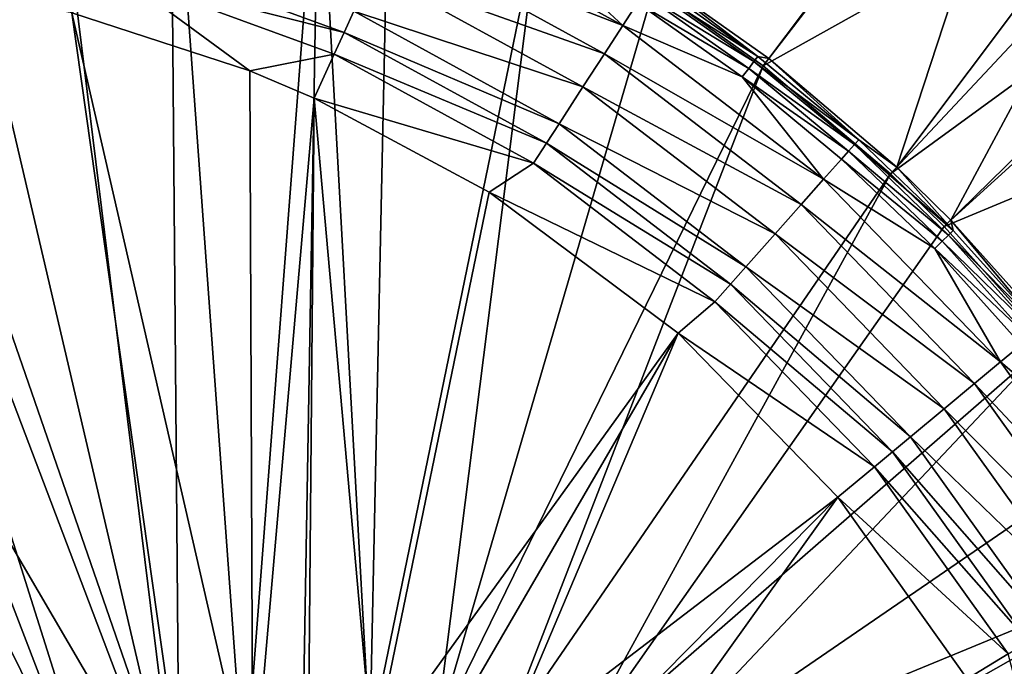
# Model space of a CAD drawing. Header units: metres. Extents: x 0 to 1501, y -1015 to 0.
# Tile 102 of 107: x 1164 to 1273, y -203 to -131. Entities that reach past the tile are written whole.
import ezdxf

# ---------------------------------------------------------------- set-up
doc = ezdxf.new("R2010")
doc.units = ezdxf.units.M

msp = doc.modelspace()

# ---------------------------------------------------------------- linework, layer by layer
at = {"layer": 'None'}
for points in [[(1246.011963, -136.475662, -406), (1233.976685, -127.933823, -406), (1280.552856, -91.589279, -3)], [(1246.011963, -136.475662, -406), (1280.552856, -91.589279, -3), (1298.717651, -107.014389, -3)], [(1246.63501, -135.666046, -377.175201), (1278.516968, -93.314049), (1234.535278, -127.078514, -377.175201)], [(1278.516968, -93.314049), (1246.63501, -135.666046, -377.175201), (1260.715454, -147.622437, -377.175201)], [(1292.674194, -105.024422), (1278.516968, -93.314049), (1260.715454, -147.622437, -377.175201)], [(1060.012207, -99.620453, -406), (1125.44397, -96.89621, -406), (1176.091064, -228.928284, -406)], [(1125.44397, -96.89621, -406), (1134.411499, -96.914032, -406), (1176.091064, -228.928284, -406)], [(1176.091064, -228.928284, -406), (1134.411499, -96.914032, -406), (1181.770264, -221.770325, -406)], [(1134.411499, -96.914032, -406), (1152.899658, -98.285149, -406), (1181.770264, -221.770325, -406)], [(1181.770264, -221.770325, -406), (1152.899658, -98.285149, -406), (1166.847046, -100.529968, -406)], [(994.370544, -105.012535, -406), (1060.012207, -99.620453, -406), (1172.880127, -235.304947, -406)], [(1060.012207, -99.620453, -406), (1176.091064, -228.928284, -406), (1172.880127, -235.304947, -406)], [(1166.847046, -100.529968, -406), (1180.786133, -103.854103, -406), (1181.770264, -221.770325, -406)], [(1180.786133, -103.854103, -406), (1188.928345, -216.09111, -406), (1181.770264, -221.770325, -406)], [(1180.786133, -103.854103, -406), (1197.112061, -109.2033, -406), (1188.928345, -216.09111, -406)], [(994.370544, -105.012535, -406), (1170.077148, -250, -406), (928.658752, -113.104782, -406)], [(1172.880127, -235.304947, -406), (1170.743774, -242.735291, -406), (994.370544, -105.012535, -406)], [(1170.743774, -242.735291, -406), (1170.077148, -250, -406), (994.370544, -105.012535, -406)], [(1292.674194, -105.024422), (1260.715454, -147.622437, -377.175201), (1266.674805, -153.445435, -377.175201)], [(1305.914063, -117.762787), (1292.674194, -105.024422), (1266.674805, -153.445435, -377.175201)], [(1260.017334, -148.368332, -406), (1246.011963, -136.475662, -406), (1298.717651, -107.014389, -3)], [(1260.017334, -148.368332, -406), (1298.717651, -107.014389, -3), (1306.394287, -114.515511, -3)], [(1197.112061, -109.2033, -406), (1195.304932, -212.880112, -406), (1188.928345, -216.09111, -406)], [(1195.304932, -212.880112, -406), (1197.112061, -109.2033, -406), (1202.735352, -210.743744, -406)], [(1197.112061, -109.2033, -406), (1204.798462, -112.302994, -406), (1202.735352, -210.743744, -406)], [(1202.735352, -210.743744, -406), (1204.798462, -112.302994, -406), (1221.317627, -120.346916, -406)], [(928.658752, -113.104782, -406), (1176.091064, -271.071716, -406), (1115.29248, -549.992249, -406)], [(1170.077148, -250, -406), (1170.743774, -257.264709, -406), (928.658752, -113.104782, -406)], [(928.658752, -113.104782, -406), (1170.743774, -257.264709, -406), (1172.880127, -264.695038, -406)], [(1172.880127, -264.695038, -406), (1176.091064, -271.071716, -406), (928.658752, -113.104782, -406)], [(1265.94519, -154.160522, -406), (1260.017334, -148.368332, -406), (1306.394287, -114.515511, -3)], [(1265.94519, -154.160522, -406), (1306.394287, -114.515511, -3), (1321.25708, -131.113937, -3)], [(1305.914063, -117.762787), (1266.674805, -153.445435, -377.175201), (1278.196411, -166.312881, -377.175201)], [(1204.740234, -122.092957, -395.641296), (1230.557617, -132.020828, -391.779236), (1206.274414, -118.711464, -391.779236)], [(1230.557617, -132.020828, -391.779236), (1220.082886, -122.292229, -387.314758), (1206.274414, -118.711464, -391.779236)], [(1202.735352, -210.743744, -406), (1221.317627, -120.346916, -406), (1210, -210.077194, -406)], [(1221.317627, -120.346916, -406), (1233.976685, -127.933823, -406), (1210, -210.077194, -406)], [(1202.946289, -126.046791, -398.780426), (1228.537842, -135.1362, -395.641296), (1204.740234, -122.092957, -395.641296)], [(1228.537842, -135.1362, -395.641296), (1230.557617, -132.020828, -391.779236), (1204.740234, -122.092957, -395.641296)], [(1220.082886, -122.292229, -387.314758), (1230.557617, -132.020828, -391.779236), (1232.173218, -129.528748, -387.314758)], [(1176.078247, -124.072128, -401.92572), (1175.362061, -126.59243, -402.52005), (1199.89209, -132.778641, -401.92572)], [(1200.948608, -130.449799, -401.100159), (1176.078247, -124.072128, -401.92572), (1199.89209, -132.778641, -401.92572)], [(1070.562134, -127.733841, -403), (1177.562988, -229.841339, -403), (1126.060425, -125.576042, -403)], [(1177.562988, -229.841339, -403), (1182.995117, -222.995056, -403), (1126.060425, -125.576042, -403)], [(1126.060425, -125.576042, -403), (1182.995117, -222.995056, -403), (1149.698486, -126.794411, -403)], [(1169.936768, -130.64476, -403), (1189.524292, -137.028107, -403), (1175.362061, -126.59243, -402.52005)], [(1199.89209, -132.778641, -401.92572), (1175.362061, -126.59243, -402.52005), (1198.809326, -135.164932, -402.52005)], [(1175.362061, -126.59243, -402.52005), (1189.524292, -137.028107, -403), (1198.809326, -135.164932, -402.52005)], [(1200.948608, -130.449799, -401.100159), (1226.176147, -138.778854, -398.780426), (1202.946289, -126.046791, -398.780426)], [(1226.176147, -138.778854, -398.780426), (1228.537842, -135.1362, -395.641296), (1202.946289, -126.046791, -398.780426)], [(1070.562134, -127.733841, -403), (1015.17218, -131.817627, -403), (1172.446899, -243.050476, -403)], [(1172.446899, -243.050476, -403), (1174.490601, -235.94249, -403), (1070.562134, -127.733841, -403)], [(1174.490601, -235.94249, -403), (1177.562988, -229.841339, -403), (1070.562134, -127.733841, -403)], [(1182.995117, -222.995056, -403), (1169.936768, -130.64476, -403), (1149.698486, -126.794411, -403)], [(1233.330078, -127.744362, -382.385681), (1232.811523, -128.544174, -384.897552), (1244.998535, -135.999435, -382.385681)], [(1245.437744, -135.421844, -379.803467), (1233.724976, -127.135361, -379.803467), (1233.330078, -127.744362, -382.385681)], [(1245.437744, -135.421844, -379.803467), (1233.330078, -127.744362, -382.385681), (1244.998535, -135.999435, -382.385681)], [(1245.437744, -135.421844, -379.803467), (1234.535278, -127.078514, -377.175201), (1233.724976, -127.135361, -379.803467)], [(1246.63501, -135.666046, -377.175201), (1234.535278, -127.078514, -377.175201), (1245.437744, -135.421844, -379.803467)], [(1210, -210.077194, -406), (1233.976685, -127.933823, -406), (1246.011963, -136.475662, -406)], [(1232.811523, -128.544174, -384.897552), (1232.173218, -129.528748, -387.314758), (1244.421753, -136.757996, -384.897552)], [(1232.811523, -128.544174, -384.897552), (1244.421753, -136.757996, -384.897552), (1244.998535, -135.999435, -382.385681)], [(1230.557617, -132.020828, -391.779236), (1243.71167, -137.691803, -387.314758), (1232.173218, -129.528748, -387.314758)], [(1232.173218, -129.528748, -387.314758), (1243.71167, -137.691803, -387.314758), (1244.421753, -136.757996, -384.897552)], [(1189.524292, -137.028107, -403), (1169.936768, -130.64476, -403), (1189.841309, -217.562958, -403)], [(1189.841309, -217.562958, -403), (1169.936768, -130.64476, -403), (1182.995117, -222.995056, -403)], [(1199.89209, -132.778641, -401.92572), (1223.546265, -142.835342, -401.100159), (1200.948608, -130.449799, -401.100159)], [(1223.546265, -142.835342, -401.100159), (1226.176147, -138.778854, -398.780426), (1200.948608, -130.449799, -401.100159)], [(1277.405518, -166.959427, -406), (1265.94519, -154.160522, -406), (1321.25708, -131.113937, -3)], [(1015.17218, -131.817627, -403), (968.298706, -136.79071, -403), (1171.809204, -250, -403)], [(1015.17218, -131.817627, -403), (1171.809204, -250, -403), (1172.446899, -243.050476, -403)], [(1230.557617, -132.020828, -391.779236), (1228.537842, -135.1362, -395.641296), (1252.66748, -148.948318, -391.779236)], [(1243.71167, -137.691803, -387.314758), (1230.557617, -132.020828, -391.779236), (1252.66748, -148.948318, -391.779236)], [(1199.89209, -132.778641, -401.92572), (1198.809326, -135.164932, -402.52005), (1222.155273, -144.980881, -401.92572)], [(1199.89209, -132.778641, -401.92572), (1222.155273, -144.980881, -401.92572), (1223.546265, -142.835342, -401.100159)], [(1198.809326, -135.164932, -402.52005), (1189.524292, -137.028107, -403), (1196.598389, -140.03772, -403)], [(1198.809326, -135.164932, -402.52005), (1196.598389, -140.03772, -403), (1220.72998, -147.179382, -402.52005)], [(1198.809326, -135.164932, -402.52005), (1220.72998, -147.179382, -402.52005), (1222.155273, -144.980881, -401.92572)], [(1228.537842, -135.1362, -395.641296), (1226.176147, -138.778854, -398.780426), (1250.205566, -151.725204, -395.641296)], [(1228.537842, -135.1362, -395.641296), (1250.205566, -151.725204, -395.641296), (1252.66748, -148.948318, -391.779236)], [(1256.528076, -144.593643, -379.803467), (1245.437744, -135.421844, -379.803467), (1244.998535, -135.999435, -382.385681)], [(1256.528076, -144.593643, -379.803467), (1246.63501, -135.666046, -377.175201), (1245.437744, -135.421844, -379.803467)], [(1210, -210.077194, -406), (1246.011963, -136.475662, -406), (1217.264648, -210.743744, -406)], [(1246.011963, -136.475662, -406), (1260.017334, -148.368332, -406), (1217.264648, -210.743744, -406)], [(1244.998535, -135.999435, -382.385681), (1244.421753, -136.757996, -384.897552), (1256.046875, -145.136475, -382.385681)], [(1256.528076, -144.593643, -379.803467), (1244.998535, -135.999435, -382.385681), (1256.046875, -145.136475, -382.385681)], [(1260.715454, -147.622437, -377.175201), (1246.63501, -135.666046, -377.175201), (1256.528076, -144.593643, -379.803467)], [(968.298706, -136.79071, -403), (928.027771, -142.184464, -403), (1171.809204, -250, -403)], [(1196.598389, -140.03772, -403), (1189.524292, -137.028107, -403), (1189.841309, -217.562958, -403)], [(1243.71167, -137.691803, -387.314758), (1255.414795, -145.849396, -384.897552), (1244.421753, -136.757996, -384.897552)], [(1244.421753, -136.757996, -384.897552), (1255.414795, -145.849396, -384.897552), (1256.046875, -145.136475, -382.385681)], [(1243.71167, -137.691803, -387.314758), (1252.66748, -148.948318, -391.779236), (1254.636719, -146.727005, -387.314758)], [(1243.71167, -137.691803, -387.314758), (1254.636719, -146.727005, -387.314758), (1255.414795, -145.849396, -384.897552)], [(1226.176147, -138.778854, -398.780426), (1223.546265, -142.835342, -401.100159), (1247.327026, -154.972092, -398.780426)], [(1226.176147, -138.778854, -398.780426), (1247.327026, -154.972092, -398.780426), (1250.205566, -151.725204, -395.641296)], [(1196.598389, -140.03772, -403), (1189.841309, -217.562958, -403), (1195.942505, -214.49057, -403)], [(1203.050415, -212.446869, -403), (1196.598389, -140.03772, -403), (1195.942505, -214.49057, -403)], [(1196.598389, -140.03772, -403), (1215.847168, -150.386841, -403), (1220.72998, -147.179382, -402.52005)], [(1215.847168, -150.386841, -403), (1196.598389, -140.03772, -403), (1203.050415, -212.446869, -403)], [(1171.809204, -250, -403), (928.027771, -142.184464, -403), (1172.446899, -256.949524, -403)], [(928.027771, -142.184464, -403), (1174.490601, -264.057495, -403), (1172.446899, -256.949524, -403)], [(928.027771, -142.184464, -403), (1159.021484, -478.837067, -403), (1177.562988, -270.158661, -403)], [(1177.562988, -270.158661, -403), (1174.490601, -264.057495, -403), (928.027771, -142.184464, -403)], [(1222.155273, -144.980881, -401.92572), (1244.12146, -158.587845, -401.100159), (1223.546265, -142.835342, -401.100159)], [(1223.546265, -142.835342, -401.100159), (1244.12146, -158.587845, -401.100159), (1247.327026, -154.972092, -398.780426)], [(1222.155273, -144.980881, -401.92572), (1220.72998, -147.179382, -402.52005), (1242.426025, -160.50029, -401.92572)], [(1222.155273, -144.980881, -401.92572), (1242.426025, -160.50029, -401.92572), (1244.12146, -158.587845, -401.100159)], [(1255.414795, -145.849396, -384.897552), (1266.412964, -155.091782, -382.385681), (1256.046875, -145.136475, -382.385681)], [(1266.933594, -154.586823, -379.803467), (1256.528076, -144.593643, -379.803467), (1256.046875, -145.136475, -382.385681)], [(1256.046875, -145.136475, -382.385681), (1266.412964, -155.091782, -382.385681), (1266.933594, -154.586823, -379.803467)], [(1266.933594, -154.586823, -379.803467), (1260.715454, -147.622437, -377.175201), (1256.528076, -144.593643, -379.803467)], [(1254.636719, -146.727005, -387.314758), (1265.729126, -155.754959, -384.897552), (1255.414795, -145.849396, -384.897552)], [(1255.414795, -145.849396, -384.897552), (1265.729126, -155.754959, -384.897552), (1266.412964, -155.091782, -382.385681)], [(1220.72998, -147.179382, -402.52005), (1215.847168, -150.386841, -403), (1240.688721, -162.45993, -402.52005)], [(1220.72998, -147.179382, -402.52005), (1240.688721, -162.45993, -402.52005), (1242.426025, -160.50029, -401.92572)], [(1252.66748, -148.948318, -391.779236), (1264.887329, -156.571335, -387.314758), (1254.636719, -146.727005, -387.314758)], [(1254.636719, -146.727005, -387.314758), (1264.887329, -156.571335, -387.314758), (1265.729126, -155.754959, -384.897552)], [(1217.264648, -210.743744, -406), (1260.017334, -148.368332, -406), (1224.695068, -212.880112, -406)], [(1260.017334, -148.368332, -406), (1265.94519, -154.160522, -406), (1224.695068, -212.880112, -406)], [(1266.674805, -153.445435, -377.175201), (1260.715454, -147.622437, -377.175201), (1266.933594, -154.586823, -379.803467)], [(1250.205566, -151.725204, -395.641296), (1272.12146, -169.061401, -391.779236), (1252.66748, -148.948318, -391.779236)], [(1252.66748, -148.948318, -391.779236), (1272.12146, -169.061401, -391.779236), (1264.887329, -156.571335, -387.314758)], [(1236.644043, -165.894104, -403), (1215.847168, -150.386841, -403), (1203.050415, -212.446869, -403)], [(1215.847168, -150.386841, -403), (1236.644043, -165.894104, -403), (1240.688721, -162.45993, -402.52005)], [(1250.205566, -151.725204, -395.641296), (1247.327026, -154.972092, -398.780426), (1269.27063, -171.436111, -395.641296)], [(1250.205566, -151.725204, -395.641296), (1269.27063, -171.436111, -395.641296), (1272.12146, -169.061401, -391.779236)], [(1278.196411, -166.312881, -377.175201), (1266.674805, -153.445435, -377.175201), (1276.592163, -165.337402, -379.803467)], [(1276.592163, -165.337402, -379.803467), (1266.674805, -153.445435, -377.175201), (1266.933594, -154.586823, -379.803467)], [(1224.695068, -212.880112, -406), (1265.94519, -154.160522, -406), (1277.405518, -166.959427, -406)], [(1266.412964, -155.091782, -382.385681), (1276.592163, -165.337402, -379.803467), (1266.933594, -154.586823, -379.803467)], [(1244.12146, -158.587845, -401.100159), (1265.937134, -174.212753, -398.780426), (1247.327026, -154.972092, -398.780426)], [(1247.327026, -154.972092, -398.780426), (1265.937134, -174.212753, -398.780426), (1269.27063, -171.436111, -395.641296)], [(1264.887329, -156.571335, -387.314758), (1275.302856, -166.411285, -384.897552), (1265.729126, -155.754959, -384.897552)], [(1265.729126, -155.754959, -384.897552), (1276.03479, -165.80162, -382.385681), (1266.412964, -155.091782, -382.385681)], [(1265.729126, -155.754959, -384.897552), (1275.302856, -166.411285, -384.897552), (1276.03479, -165.80162, -382.385681)], [(1276.03479, -165.80162, -382.385681), (1276.592163, -165.337402, -379.803467), (1266.412964, -155.091782, -382.385681)], [(1272.12146, -169.061401, -391.779236), (1274.401978, -167.161789, -387.314758), (1264.887329, -156.571335, -387.314758)], [(1264.887329, -156.571335, -387.314758), (1274.401978, -167.161789, -387.314758), (1275.302856, -166.411285, -384.897552)], [(1242.426025, -160.50029, -401.92572), (1262.225098, -177.30484, -401.100159), (1244.12146, -158.587845, -401.100159)], [(1244.12146, -158.587845, -401.100159), (1262.225098, -177.30484, -401.100159), (1265.937134, -174.212753, -398.780426)], [(1242.426025, -160.50029, -401.92572), (1240.688721, -162.45993, -402.52005), (1260.261719, -178.940292, -401.92572)], [(1260.261719, -178.940292, -401.92572), (1262.225098, -177.30484, -401.100159), (1242.426025, -160.50029, -401.92572)], [(1240.688721, -162.45993, -402.52005), (1236.644043, -165.894104, -403), (1258.249878, -180.616119, -402.52005)], [(1240.688721, -162.45993, -402.52005), (1258.249878, -180.616119, -402.52005), (1260.261719, -178.940292, -401.92572)], [(1236.644043, -165.894104, -403), (1203.050415, -212.446869, -403), (1210, -211.80925, -403)], [(1216.949585, -212.446869, -403), (1236.644043, -165.894104, -403), (1210, -211.80925, -403)], [(1254.235596, -183.951889, -403), (1236.644043, -165.894104, -403), (1216.949585, -212.446869, -403)], [(1236.644043, -165.894104, -403), (1254.235596, -183.951889, -403), (1258.249878, -180.616119, -402.52005)], [(1224.695068, -212.880112, -406), (1277.405518, -166.959427, -406), (1231.071655, -216.09111, -406)], [(1277.405518, -166.959427, -406), (1286.052002, -178.386719, -406), (1231.071655, -216.09111, -406)], [(1274.401978, -167.161789, -387.314758), (1272.12146, -169.061401, -391.779236), (1283.119385, -178.435364, -387.314758)], [(1269.27063, -171.436111, -395.641296), (1288.43689, -191.863937, -391.779236), (1272.12146, -169.061401, -391.779236)], [(1272.12146, -169.061401, -391.779236), (1288.43689, -191.863937, -391.779236), (1283.119385, -178.435364, -387.314758)], [(1265.937134, -174.212753, -398.780426), (1285.259766, -193.7827, -395.641296), (1269.27063, -171.436111, -395.641296)], [(1269.27063, -171.436111, -395.641296), (1285.259766, -193.7827, -395.641296), (1288.43689, -191.863937, -391.779236)], [(1262.225098, -177.30484, -401.100159), (1281.544922, -196.026215, -398.780426), (1265.937134, -174.212753, -398.780426)], [(1265.937134, -174.212753, -398.780426), (1281.544922, -196.026215, -398.780426), (1285.259766, -193.7827, -395.641296)], [(1262.225098, -177.30484, -401.100159), (1260.261719, -178.940292, -401.92572), (1277.408081, -198.524612, -401.100159)], [(1281.544922, -196.026215, -398.780426), (1262.225098, -177.30484, -401.100159), (1277.408081, -198.524612, -401.100159)], [(1231.071655, -216.09111, -406), (1286.052002, -178.386719, -406), (1293.713745, -190.255554, -406)], [(1260.261719, -178.940292, -401.92572), (1258.249878, -180.616119, -402.52005), (1275.219971, -199.846054, -401.92572)], [(1277.408081, -198.524612, -401.100159), (1260.261719, -178.940292, -401.92572), (1275.219971, -199.846054, -401.92572)], [(1258.249878, -180.616119, -402.52005), (1254.235596, -183.951889, -403), (1272.977905, -201.200104, -402.52005)], [(1258.249878, -180.616119, -402.52005), (1272.977905, -201.200104, -402.52005), (1275.219971, -199.846054, -401.92572)], [(1224.057495, -214.49057, -403), (1254.235596, -183.951889, -403), (1216.949585, -212.446869, -403)], [(1254.235596, -183.951889, -403), (1224.057495, -214.49057, -403), (1230.158691, -217.562958, -403)], [(1268.463623, -203.926453, -403), (1254.235596, -183.951889, -403), (1230.158691, -217.562958, -403)], [(1254.235596, -183.951889, -403), (1268.463623, -203.926453, -403), (1272.977905, -201.200104, -402.52005)], [(1231.071655, -216.09111, -406), (1293.713745, -190.255554, -406), (1238.229736, -221.770325, -406)], [(1293.713745, -190.255554, -406), (1302.400513, -206.63327, -406), (1238.229736, -221.770325, -406)], [(1272.977905, -201.200104, -402.52005), (1268.463623, -203.926453, -403), (1279.512573, -225.800735, -403)]]:
    msp.add_3dface(points, dxfattribs=at)
at = {"layer": 'None01'}
for points in [[(1420.450195, -116.977798, -410), (1404.711548, -104.637085, -410), (937.769287, -700.150574, -410)], [(1404.711548, -104.637085, -410), (1404.711548, -104.637085, -430), (937.769287, -700.150574, -410)], [(1404.711548, -104.637085, -430), (937.769287, -700.150574, -430), (937.769287, -700.150574, -410)], [(937.769287, -700.150574, -430), (1404.711548, -104.637085, -430), (1420.450195, -116.977798, -430)], [(953.507996, -712.491272, -410), (1420.450195, -116.977798, -410), (937.769287, -700.150574, -410)], [(953.507996, -712.491272, -430), (937.769287, -700.150574, -430), (1420.450195, -116.977798, -430)], [(953.507996, -712.491272, -410), (953.507996, -712.491272, -430), (1420.450195, -116.977798, -410)], [(953.507996, -712.491272, -430), (1420.450195, -116.977798, -430), (1420.450195, -116.977798, -410)]]:
    msp.add_3dface(points, dxfattribs=at)

doc.saveas('drawing.dxf')
